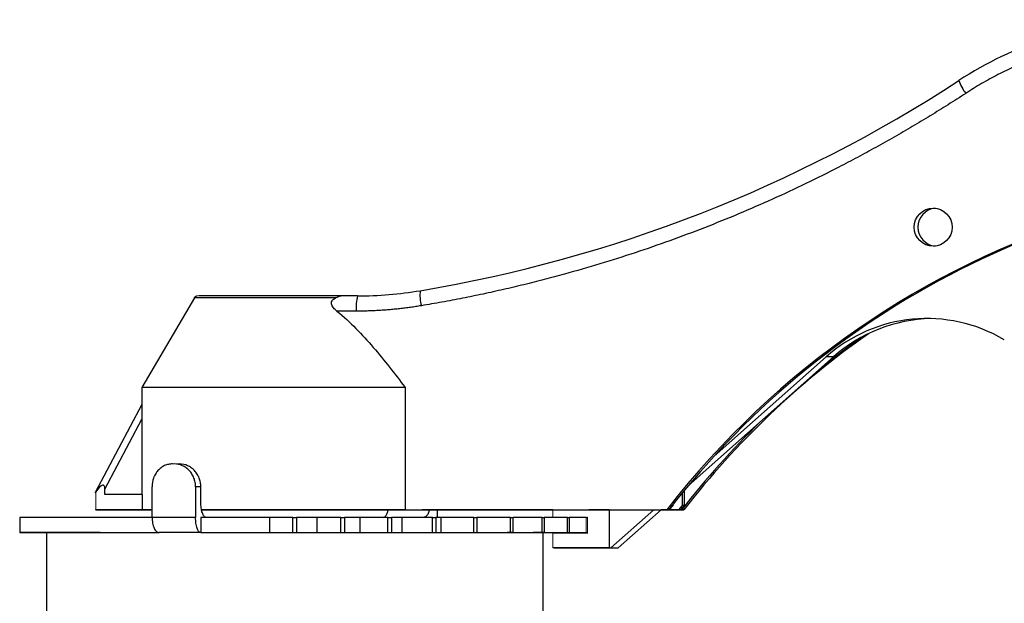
# Model space of a CAD drawing. Header units: millimetres. Extents: x 246 to 1260, y -378 to 663.
# Tile 17 of 22: x 814 to 943, y 237 to 313. Entities that reach past the tile are written whole.
import ezdxf

# ---------------------------------------------------------------- set-up
doc = ezdxf.new("R2010")
doc.units = ezdxf.units.MM

msp = doc.modelspace()

# ---------------------------------------------------------------- linework, layer by layer
at = {"color": 7, "linetype": 'Continuous', "lineweight": 25}
for p, q in [((836.74, 276.8), (829.88, 265.05)), ((858.1, 277.05), (856.09, 277.05)), ((857.92, 275.05), (855.41, 275.05)), ((901.39, 252.19), (920.4, 269.06)), ((919.42, 269.06), (904.78, 256.07)), ((920.4, 269.06), (919.42, 269.06)), ((829.88, 265.05), (829.88, 251.05)), ((864.33, 265.05), (864.33, 249.05)), ((829.88, 262.83), (823.76, 251.3)), ((825.03, 251.05), (825.03, 251.76)), ((831.21, 248.05), (831.21, 252.05)), ((837.59, 252.05), (836.9, 252.05)), ((836.9, 252.05), (836.9, 248.05)), ((837.59, 250.05), (837.59, 252.05)), ((900.85, 251.55), (900.85, 249.6)), ((829.93, 251.05), (825.03, 251.05)), ((829.93, 251.05), (829.93, 249.05)), ((900.63, 249.6), (900.63, 251.28)), ((829.93, 249.05), (823.86, 249.05)), ((823.89, 249.05), (830.48, 249.05)), ((830.48, 249.05), (831.21, 249.05)), ((864.33, 249.05), (898.58, 249.04)), ((866.54, 249.04), (883.67, 249.04)), ((866.57, 249.05), (887.78, 249.04)), ((883.67, 249.04), (868.25, 249.04)), ((868.55, 248.05), (868.55, 249.04)), ((869.88, 249.04), (869.88, 249.04)), ((888, 249.04), (898.89, 249.04)), ((888.24, 249.04), (891.02, 249.04)), ((891.02, 249.04), (888.39, 249.04)), ((891.02, 249.04), (891.02, 244.04)), ((896.86, 249.04), (891.23, 244.04)), ((892.2, 244.04), (897.84, 249.04)), ((900.13, 249.04), (897.84, 249.04)), ((897.84, 249.04), (900.79, 249.04)), ((898.85, 249.04), (898.58, 249.04)), ((898.67, 249.04), (898.85, 249.04)), ((898.89, 249.04), (898.67, 249.04)), ((898.89, 249.04), (899.4, 249.6)), ((899.4, 249.6), (899.28, 249.6)), ((899.4, 249.6), (899.4, 249.75)), ((900.13, 249.04), (900.63, 249.6)), ((900.35, 249.04), (900.13, 249.04)), ((900.85, 249.6), (900.35, 249.04)), ((900.53, 249.04), (900.35, 249.04)), ((900.79, 249.04), (900.53, 249.04)), ((900.85, 249.6), (900.63, 249.6)), ((813.88, 248.05), (813.88, 246.05)), ((837.59, 248.05), (837.59, 246.05)), ((849.64, 248.05), (846.57, 248.05)), ((846.57, 248.05), (846.57, 246.05)), ((849.64, 246.05), (849.64, 248.05)), ((850.13, 248.05), (850.13, 246.05)), ((852.75, 248.05), (850.13, 248.05)), ((855.93, 248.05), (852.75, 248.05)), ((852.75, 248.05), (852.75, 246.05)), ((855.93, 246.05), (855.93, 248.05)), ((858.42, 248.05), (856.41, 248.05)), ((856.41, 248.05), (856.41, 246.05)), ((862.07, 248.05), (858.42, 248.05)), ((858.42, 248.05), (858.42, 246.05)), ((862.07, 246.05), (862.07, 248.05)), ((863.88, 248.05), (862.53, 248.05)), ((862.53, 248.05), (862.53, 246.05)), ((867.91, 248.05), (863.88, 248.05)), ((863.88, 248.05), (863.88, 246.05)), ((867.91, 246.05), (867.91, 248.05)), ((869, 248.05), (868.34, 248.05)), ((868.34, 248.05), (868.34, 246.05)), ((873.31, 248.05), (869, 248.05)), ((869, 248.05), (869, 246.05)), ((873.31, 246.05), (873.31, 248.05)), ((878.13, 248.05), (873.7, 248.05)), ((873.7, 248.05), (873.7, 246.05)), ((878.13, 246.05), (878.13, 248.05)), ((878.48, 246.05), (878.48, 248.05)), ((882.25, 248.05), (878.48, 248.05)), ((882.25, 246.05), (882.25, 248.05)), ((882.55, 246.05), (882.55, 248.05)), ((885.58, 248.04), (882.55, 248.04)), ((885.58, 246.04), (885.58, 248.04)), ((885.84, 246.04), (885.84, 248.04)), ((888.03, 248.04), (885.84, 248.04)), ((888.03, 248.04), (888.18, 248.04)), ((888.26, 248.04), (888.18, 248.04)), ((817.39, 246.05), (817.39, 235.05)), ((831.82, 246.05), (831.82, 246.05)), ((832.3, 246.05), (832.3, 246.05)), ((832.62, 246.05), (832.61, 246.05)), ((846.57, 246.05), (849.64, 246.05)), ((850.13, 246.05), (852.75, 246.05)), ((852.75, 246.05), (855.93, 246.05)), ((856.41, 246.05), (858.42, 246.05)), ((858.42, 246.05), (862.07, 246.05)), ((862.53, 246.05), (863.88, 246.05)), ((863.88, 246.05), (867.91, 246.05)), ((868.34, 246.05), (869, 246.05)), ((869, 246.05), (873.31, 246.05)), ((873.7, 246.05), (873.64, 246.05)), ((873.64, 246.05), (878.13, 246.05)), ((878.47, 246.05), (877.7, 246.05)), ((877.7, 246.05), (882.25, 246.05)), ((882.54, 246.05), (881.08, 246.05)), ((881.08, 246.05), (885.58, 246.04)), ((882.39, 235.05), (882.39, 246.04)), ((885.8, 246.04), (883.68, 246.04)), ((883.68, 246.04), (888.03, 246.04)), ((888.18, 246.04), (885.46, 246.04)), ((885.46, 246.04), (888.26, 246.04)), ((891.02, 244.04), (883.67, 244.04)), ((883.82, 244.04), (891.99, 244.04)), ((891.02, 244.04), (891.23, 244.04)), ((891.23, 244.04), (892.2, 244.04)), ((891.99, 244.04), (892.2, 244.04))]:
    msp.add_line(p, q, dxfattribs=at)
at = {"color": 8, "linetype": 'Continuous', "lineweight": 25}
for p, q in [((825.03, 251.76), (829.88, 260.9)), ((832.49, 246.05), (832.49, 246.05))]:
    msp.add_line(p, q, dxfattribs=at)
at = {"color": 144, "linetype": 'Continuous', "lineweight": 18}
for p, q in [((834.81, 255.05), (834.13, 255.05)), ((823.86, 251.37), (823.86, 249.05)), ((843.92, 249.05), (854.87, 249.05)), ((844.89, 249.05), (843.92, 249.05)), ((855.85, 249.04), (844.89, 249.05)), ((854.87, 249.05), (855.85, 249.04)), ((883.67, 249.04), (888.39, 249.04)), ((883.67, 248.04), (883.67, 249.04)), ((887.78, 249.04), (888, 249.04)), ((888.24, 249.04), (888.24, 249.04)), ((888.39, 249.04), (888.24, 249.04)), ((888.03, 246.04), (888.03, 248.04)), ((888.18, 248.04), (888.18, 246.04)), ((817.39, 246.05), (872.86, 246.05)), ((832.61, 246.05), (832.62, 246.05)), ((883.67, 244.04), (883.67, 246.04)), ((883.67, 244.04), (883.82, 244.04))]:
    msp.add_line(p, q, dxfattribs=at)
at = {"color": 8, "linetype": 'Continuous', "lineweight": 25, "flags": 128}
msp.add_lwpolyline([(855.27, 276.8), (853.36, 276.8), (851.38, 276.8), (849.35, 276.8), (847.34, 276.8), (845.39, 276.8), (843.55, 276.8), (841.86, 276.8), (840.35, 276.8), (839.08, 276.8), (838.06, 276.8), (837.32, 276.8), (836.87, 276.8), (836.74, 276.8)], dxfattribs=at)
at = {"color": 7, "linetype": 'Continuous', "lineweight": 25, "flags": 128}
for points in [[(918.91, 267.75), (921.46, 269.74), (923.98, 271.6)], [(864.33, 265.05), (862.47, 265.05), (860.41, 265.05), (858.18, 265.05), (855.82, 265.05), (853.36, 265.05), (850.85, 265.05), (848.32, 265.05), (845.82, 265.05), (843.38, 265.05), (841.04, 265.05), (838.85, 265.05), (836.84, 265.05), (835.03, 265.05), (833.46, 265.05), (832.15, 265.05), (831.12, 265.05), (830.4, 265.05), (829.98, 265.05), (829.88, 265.05)], [(831.21, 249.05), (830.93, 249.05), (830.27, 249.05), (829.93, 249.05)], [(837.6, 249.05), (839.33, 249.05), (841.59, 249.04), (843.99, 249.04), (846.49, 249.04), (849.04, 249.04), (851.6, 249.04), (854.13, 249.04), (856.6, 249.04), (858.96, 249.04), (861.16, 249.04), (863.18, 249.04), (864.98, 249.04), (866.54, 249.04)], [(864.33, 249.05), (862.44, 249.05), (860.34, 249.05), (858.08, 249.05), (855.67, 249.05), (853.18, 249.05), (850.63, 249.05), (848.06, 249.05), (845.53, 249.05), (843.07, 249.05), (840.72, 249.05), (838.52, 249.05), (837.66, 249.05)], [(868.25, 249.04), (869.09, 249.04), (869.63, 249.04), (869.87, 249.04), (869.8, 249.04), (869.43, 249.04), (868.76, 249.04), (867.8, 249.04), (866.57, 249.05)], [(831.16, 248.05), (829.29, 248.05), (826.64, 248.05), (824.19, 248.05), (821.96, 248.05), (819.97, 248.05), (818.24, 248.05), (816.78, 248.05), (815.61, 248.05), (814.74, 248.05), (814.16, 248.05), (813.9, 248.05), (813.88, 248.05)], [(836.9, 248.05), (836.17, 248.05), (835.44, 248.05), (834.72, 248.05), (834, 248.05), (833.29, 248.05), (832.59, 248.05), (831.9, 248.05), (831.21, 248.05)], [(846.57, 248.05), (845.42, 248.05), (844.28, 248.05), (843.14, 248.05), (842.01, 248.05), (840.89, 248.05), (839.78, 248.05), (838.68, 248.05), (837.59, 248.05)], [(849.64, 248.05), (849.68, 248.05), (849.74, 248.05), (849.81, 248.05), (849.88, 248.05), (849.95, 248.05), (850.02, 248.05), (850.08, 248.05), (850.13, 248.05)], [(855.93, 248.05), (855.98, 248.05), (856.05, 248.05), (856.12, 248.05), (856.19, 248.05), (856.26, 248.05), (856.32, 248.05), (856.37, 248.05), (856.41, 248.05)], [(862.07, 248.05), (862.13, 248.05), (862.2, 248.05), (862.27, 248.05), (862.34, 248.05), (862.4, 248.05), (862.46, 248.05), (862.5, 248.05), (862.53, 248.05)], [(867.91, 248.05), (867.98, 248.05), (868.05, 248.05), (868.12, 248.05), (868.18, 248.05), (868.24, 248.05), (868.29, 248.05), (868.33, 248.05), (868.34, 248.05)], [(873.31, 248.05), (873.38, 248.05), (873.45, 248.05), (873.52, 248.05), (873.58, 248.05), (873.63, 248.05), (873.67, 248.05), (873.69, 248.05), (873.7, 248.05)], [(878.13, 248.05), (878.2, 248.05), (878.27, 248.05), (878.33, 248.05), (878.39, 248.05), (878.43, 248.05), (878.46, 248.05), (878.48, 248.05), (878.47, 248.05)], [(882.25, 248.05), (882.32, 248.05), (882.39, 248.05), (882.45, 248.05), (882.5, 248.05), (882.53, 248.05), (882.55, 248.05), (882.55, 248.05), (882.54, 248.05)], [(885.58, 248.04), (885.65, 248.04), (885.71, 248.04), (885.76, 248.04), (885.8, 248.04), (885.83, 248.04), (885.84, 248.04), (885.83, 248.04), (885.8, 248.04)], [(824.43, 246.05), (822.6, 246.05), (820.54, 246.05), (818.73, 246.05), (817.19, 246.05), (815.93, 246.05), (814.97, 246.05), (814.3, 246.05), (813.95, 246.05), (813.9, 246.05), (814.16, 246.05), (814.74, 246.05), (815.61, 246.05), (816.78, 246.05), (818.24, 246.05), (819.97, 246.05), (821.96, 246.05), (824.19, 246.05), (826.64, 246.05), (829.29, 246.05), (832.12, 246.05)], [(837.59, 246.05), (838.68, 246.05), (839.78, 246.05), (840.89, 246.05), (842.01, 246.05), (843.14, 246.05), (844.28, 246.05), (845.42, 246.05), (846.57, 246.05)], [(849.64, 246.05), (849.68, 246.05), (849.74, 246.05), (849.81, 246.05), (849.88, 246.05), (849.95, 246.05), (850.02, 246.05), (850.08, 246.05), (850.13, 246.05)], [(855.93, 246.05), (855.98, 246.05), (856.05, 246.05), (856.12, 246.05), (856.19, 246.05), (856.26, 246.05), (856.32, 246.05), (856.37, 246.05), (856.41, 246.05)], [(862.07, 246.05), (862.13, 246.05), (862.2, 246.05), (862.27, 246.05), (862.34, 246.05), (862.4, 246.05), (862.46, 246.05), (862.5, 246.05), (862.53, 246.05)], [(867.91, 246.05), (867.97, 246.05), (868.05, 246.05), (868.12, 246.05), (868.18, 246.05), (868.24, 246.05), (868.29, 246.05), (868.33, 246.05), (868.34, 246.05)], [(873.31, 246.05), (873.38, 246.05), (873.45, 246.05), (873.52, 246.05), (873.58, 246.05), (873.63, 246.05), (873.67, 246.05), (873.69, 246.05), (873.7, 246.05)], [(878.13, 246.05), (878.2, 246.05), (878.27, 246.05), (878.33, 246.05), (878.39, 246.05), (878.43, 246.05), (878.46, 246.05), (878.48, 246.05), (878.47, 246.05)], [(882.25, 246.05), (882.32, 246.05), (882.39, 246.05), (882.45, 246.05), (882.5, 246.05), (882.53, 246.05), (882.55, 246.05), (882.55, 246.05), (882.54, 246.05)], [(883.67, 246.04), (883.3, 246.04), (882.39, 246.04)], [(885.58, 246.04), (885.65, 246.04), (885.71, 246.04), (885.76, 246.04), (885.8, 246.04), (885.83, 246.04), (885.84, 246.04), (885.83, 246.04), (885.8, 246.04)]]:
    msp.add_lwpolyline(points, dxfattribs=at)
at = {"color": 144, "linetype": 'Continuous', "lineweight": 18, "flags": 128}
for points in [[(833.88, 255.05), (833.91, 255.05), (833.94, 255.05), (833.97, 255.05), (834, 255.05), (834.03, 255.05), (834.06, 255.05), (834.09, 255.05), (834.13, 255.05)], [(823.89, 249.05), (823.84, 249.05), (823.8, 249.05), (823.77, 249.05), (823.76, 249.05), (823.76, 249.05), (823.78, 249.05), (823.82, 249.05), (823.86, 249.05)], [(888.03, 248.04), (888.09, 248.04), (888.15, 248.04), (888.19, 248.04), (888.22, 248.04), (888.24, 248.04), (888.23, 248.04), (888.21, 248.04), (888.18, 248.04)], [(828.7, 246.05), (828.85, 246.05), (829.31, 246.05), (830.02, 246.05), (830.93, 246.05), (831.82, 246.05)], [(832.62, 246.05), (833, 246.05), (833.98, 246.05), (834.8, 246.05), (835.39, 246.05), (835.7, 246.05), (835.7, 246.05), (835.39, 246.05), (834.8, 246.05), (833.98, 246.05), (833, 246.05), (831.95, 246.05), (830.93, 246.05), (830.02, 246.05), (829.31, 246.05), (828.85, 246.05), (828.7, 246.05), (828.7, 246.05)], [(839.88, 246.05), (840.04, 246.05), (840.52, 246.05), (841.3, 246.05), (842.35, 246.05), (842.81, 246.05)], [(856.95, 246.05), (856.79, 246.05), (855.39, 246.05), (853.81, 246.05), (852.11, 246.05), (850.33, 246.05), (848.54, 246.05), (846.79, 246.05), (845.14, 246.05), (843.65, 246.05), (842.35, 246.05), (841.3, 246.05), (840.52, 246.05), (840.04, 246.05), (839.88, 246.05)], [(888.03, 246.04), (888.09, 246.04), (888.15, 246.04), (888.19, 246.04), (888.22, 246.04), (888.24, 246.04), (888.23, 246.04), (888.21, 246.04), (888.18, 246.04)]]:
    msp.add_lwpolyline(points, dxfattribs=at)
at = {"color": 7, "linetype": 'Continuous', "lineweight": 25}
msp.add_circle((933.44, 286.05), 2.49, dxfattribs=at)
for centre, radius, start, end in [((963.94, 263.65), 49.67, 93.66, 123.1333), ((835.74, 460.09), 184.9, 279.5132, 303.1302), ((942.21, 307.1), 5.72, 198.8614, 218.052), ((987.75, 179.86), 112.86, 72.8095, 142.1912), ((988.06, 179.77), 112.95, 89.9886, 142.1727), ((933.94, 286.05), 2.5, 95.7263, 264.1941), ((858.1, 326.66), 49.61, 269.9972, 279.5077), ((871.85, 277.16), 5.58, 174.171, 194.5831), ((837.17, 276.55), 0.5, 89.9968, 149.7403), ((863.71, 275.55), 5.81, 164.9928, 184.8963), ((932.62, 254.22), 19.86, 59.3303, 131.6222), ((933.6, 254.2), 19.88, 91.3786, 131.6102), ((990.24, 179.5), 113.3, 125.184, 142.1378), ((990.05, 179.43), 113.4, 134.3341, 142.1337)]:
    msp.add_arc(centre, radius, start, end, dxfattribs=at)
msp.add_ellipse((822.97, 247.71), major_axis=(1.89, 4.56), ratio=0.179668, start_param=5.87403, end_param=6.998712, dxfattribs=at)
for points, knots in [([(960.72, 311.23), (960.5, 311.21), (960.05, 311.18), (959.37, 311.12), (958.7, 311.06), (958.02, 310.98), (957.35, 310.89), (956.68, 310.8), (956.01, 310.69), (955.34, 310.58), (953.89, 310.3), (951.66, 309.8), (948.71, 308.92), (945.82, 307.85), (943.57, 306.85), (941.92, 306.03), (940.84, 305.46), (939.78, 304.86), (938.73, 304.23), (938.05, 303.79), (937.7, 303.57)], [0, 0, 0, 0, 0.027689, 0.05536, 0.083017, 0.110666, 0.138313, 0.165963, 0.193623, 0.221296, 0.24899, 0.374485, 0.500002, 0.625497, 0.751014, 0.800841, 0.85062, 0.900384, 0.950167, 1, 1, 1, 1]), ([(937.7, 303.57), (937.32, 303.32), (936.55, 302.82), (935.39, 302.09), (934.23, 301.36), (933.06, 300.64), (931.89, 299.92), (930.71, 299.22), (929.53, 298.53), (928.34, 297.84), (927.14, 297.17), (925.94, 296.5), (924.74, 295.84), (923.53, 295.19), (922.32, 294.55), (918.65, 292.64), (912.44, 289.64), (903.53, 285.9), (894.45, 282.62), (887.41, 280.49), (882.54, 279.18), (879.88, 278.51), (877.21, 277.88), (874.53, 277.29), (871.85, 276.74), (869.15, 276.22), (867.35, 275.91), (866.45, 275.76)], [0, 0, 0, 0, 0.017823, 0.03564, 0.053452, 0.071261, 0.089067, 0.106871, 0.124674, 0.142478, 0.160282, 0.178088, 0.195897, 0.213711, 0.231529, 0.249352, 0.374673, 0.500001, 0.625322, 0.750649, 0.786289, 0.82191, 0.85752, 0.893126, 0.928736, 0.964359, 1, 1, 1, 1]), ([(856.09, 277.05), (855.09, 277.05), (853.03, 277.05), (849.53, 277.05), (846, 277.05), (842.81, 277.05), (840.23, 277.05), (838.38, 277.05), (837.29, 277.05), (837.28, 277.05), (837.28, 277.05)], [0, 0, 0, 0, 0.124449, 0.256911, 0.392871, 0.527059, 0.654595, 0.776861, 0.907088, 1, 1, 1, 1]), ([(857.09, 277.05), (856.5, 277.05), (854.88, 277.05), (851.62, 277.05), (847.83, 277.05), (844.26, 277.05), (841.17, 277.05), (838.85, 277.05), (837.53, 277.05), (837.52, 277.05), (837.51, 277.05)], [0, 0, 0, 0, 0.081055, 0.220754, 0.360453, 0.493926, 0.627399, 0.767098, 0.906798, 1, 1, 1, 1]), ([(855.41, 275.05), (855.25, 275.19), (855.09, 275.33), (854.89, 275.57), (854.83, 275.65), (854.73, 275.83), (854.7, 275.93), (854.67, 276.11), (854.68, 276.2), (854.73, 276.37), (854.78, 276.44), (854.95, 276.64), (855.11, 276.73), (855.27, 276.8)], [0, 0, 0, 0, 0.25, 0.25, 0.375, 0.375, 0.5, 0.5, 0.625, 0.625, 0.75, 0.75, 1, 1, 1, 1]), ([(856.09, 277.05), (856.06, 277.05), (855.99, 277.05), (855.9, 277.03), (855.8, 277.01), (855.67, 276.97), (855.5, 276.91), (855.34, 276.84), (855.27, 276.8)], [0, 0, 0, 0, 0.135003, 0.262472, 0.38247, 0.495075, 0.753921, 1, 1, 1, 1]), ([(855.41, 275.05), (856.29, 274.34), (857.11, 273.57), (858.68, 271.98), (859.43, 271.15), (861.61, 268.61), (862.99, 266.85), (864.33, 265.05)], [0, 0, 0, 0, 0.25, 0.25, 0.5, 0.5, 1, 1, 1, 1]), ([(866.45, 275.76), (866.21, 275.72), (865.74, 275.64), (865.04, 275.54), (864.33, 275.45), (863.62, 275.36), (862.91, 275.29), (862.2, 275.23), (861.49, 275.17), (860.78, 275.13), (860.07, 275.09), (859.35, 275.07), (858.64, 275.05), (858.16, 275.05), (857.92, 275.05)], [0, 0, 0, 0, 0.083479, 0.166878, 0.250214, 0.333502, 0.416759, 0.5, 0.583241, 0.666498, 0.749786, 0.833122, 0.916521, 1, 1, 1, 1]), ([(833.88, 255.05), (833.7, 255.05), (833.52, 255.03), (833.18, 254.95), (833.01, 254.9), (832.68, 254.75), (832.53, 254.65), (832.24, 254.44), (832.1, 254.31), (831.86, 254.03), (831.75, 253.88), (831.56, 253.55), (831.47, 253.38), (831.28, 252.84), (831.21, 252.44), (831.21, 252.05)], [0, 0, 0, 0, 0.125, 0.125, 0.25, 0.25, 0.375, 0.375, 0.5, 0.5, 0.625, 0.625, 0.75, 0.75, 1, 1, 1, 1]), ([(836.9, 252.05), (836.9, 252.25), (836.89, 252.44), (836.81, 252.82), (836.76, 253.02), (836.62, 253.38), (836.53, 253.55), (836.33, 253.88), (836.21, 254.03), (835.95, 254.31), (835.81, 254.43), (835.51, 254.65), (835.35, 254.74), (834.85, 254.97), (834.49, 255.05), (834.13, 255.05)], [0, 0, 0, 0, 0.125, 0.125, 0.25, 0.25, 0.375, 0.375, 0.5, 0.5, 0.625, 0.625, 0.75, 0.75, 1, 1, 1, 1]), ([(837.59, 252.05), (837.59, 252.25), (837.57, 252.44), (837.5, 252.82), (837.44, 253.02), (837.3, 253.38), (837.22, 253.55), (837.01, 253.88), (836.89, 254.03), (836.64, 254.31), (836.5, 254.43), (836.19, 254.65), (836.03, 254.74), (835.53, 254.97), (835.17, 255.05), (834.81, 255.05)], [0, 0, 0, 0, 0.125, 0.125, 0.25, 0.25, 0.375, 0.375, 0.5, 0.5, 0.625, 0.625, 0.75, 0.75, 1, 1, 1, 1]), ([(838.27, 248.05), (838.22, 248.05), (838.18, 248.06), (838.09, 248.11), (838.05, 248.15), (837.97, 248.25), (837.93, 248.31), (837.85, 248.46), (837.82, 248.54), (837.72, 248.82), (837.67, 249.04), (837.61, 249.52), (837.59, 249.78), (837.59, 250.05)], [0, 0, 0, 0, 0.125, 0.125, 0.25, 0.25, 0.375, 0.375, 0.5, 0.5, 0.75, 0.75, 1, 1, 1, 1]), ([(861.49, 248.04), (861.57, 248.06), (861.72, 248.11), (861.92, 248.46), (862.05, 248.79), (862.08, 249.02), (862.08, 249.04)], [0, 0, 0, 0, 0.322741, 0.645482, 0.968223, 1, 1, 1, 1]), ([(867.5, 249.04), (867.48, 248.96), (867.42, 248.67), (867.22, 248.32), (866.96, 248.08), (866.79, 248.05), (866.73, 248.04)], [0, 0, 0, 0, 0.137729, 0.461635, 0.785813, 1, 1, 1, 1]), ([(831.21, 248.05), (831.21, 247.92), (831.21, 247.79), (831.24, 247.53), (831.26, 247.4), (831.3, 247.16), (831.33, 247.05), (831.4, 246.83), (831.43, 246.73), (831.56, 246.45), (831.66, 246.3), (831.88, 246.1), (832, 246.05), (832.12, 246.05)], [0, 0, 0, 0, 0.125, 0.125, 0.25, 0.25, 0.375, 0.375, 0.5, 0.5, 0.75, 0.75, 1, 1, 1, 1]), ([(837.59, 246.05), (837.54, 246.05), (837.5, 246.06), (837.41, 246.11), (837.37, 246.15), (837.28, 246.25), (837.24, 246.31), (837.17, 246.46), (837.14, 246.54), (837.04, 246.82), (836.99, 247.04), (836.92, 247.52), (836.9, 247.78), (836.9, 248.05)], [0, 0, 0, 0, 0.125, 0.125, 0.25, 0.25, 0.375, 0.375, 0.5, 0.5, 0.75, 0.75, 1, 1, 1, 1])]:
    msp.add_open_spline(points, degree=3, knots=knots, dxfattribs=at)
at = {"color": 144, "linetype": 'Continuous', "lineweight": 18}
for points, knots in [([(823.76, 251.3), (823.76, 251.29), (823.76, 251.28), (823.77, 251.27), (823.78, 251.28), (823.81, 251.31), (823.84, 251.34), (823.86, 251.37)], [0, 0, 0, 0, 0.25, 0.25, 0.5, 0.5, 1, 1, 1, 1]), ([(823.86, 251.34), (823.85, 251.33), (823.84, 251.31), (823.81, 251.29), (823.79, 251.28), (823.78, 251.27), (823.77, 251.28), (823.77, 251.28)], [0, 0, 0, 0, 0.196102, 0.493303, 0.744343, 0.996391, 1, 1, 1, 1])]:
    msp.add_open_spline(points, degree=3, knots=knots, dxfattribs=at)
at = {"color": 7, "linetype": 'Continuous', "lineweight": 25}
msp.add_open_spline([(837.59, 246.05), (835.7, 246.05), (833.87, 246.05), (832.12, 246.05)], degree=3, dxfattribs=at)

doc.saveas('drawing.dxf')
